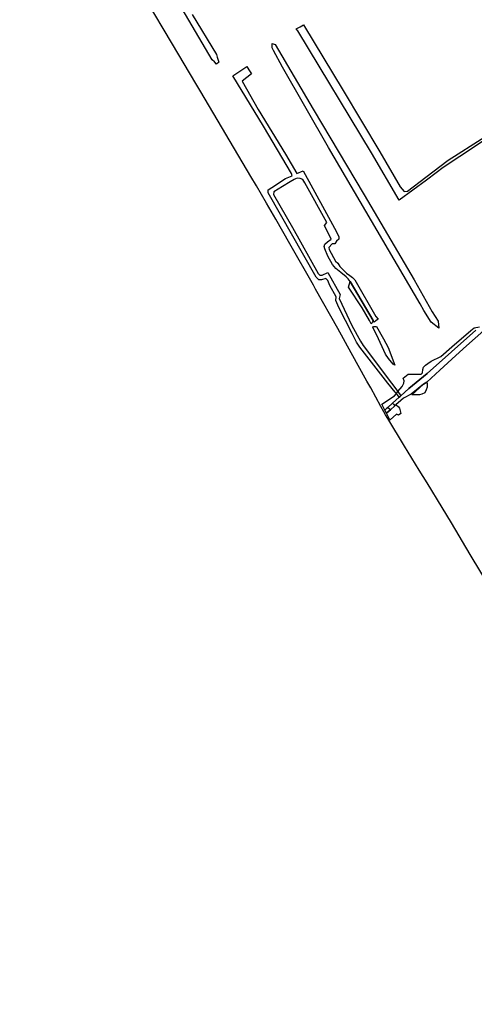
# Model space of a CAD drawing. Header units: metres. Extents: x 89872 to 99175, y 455036 to 468911.
# Tile 1 of 196: x 92237 to 92845, y 457600 to 458914. Entities that reach past the tile are written whole.
import ezdxf

# ---------------------------------------------------------------- set-up
doc = ezdxf.new("R2010")
doc.units = ezdxf.units.M
doc.layers.add('Gemeentegrenzen', color=7, linetype='KG-GEMEENTE')
doc.layers.add('Wegdeel doorgaand', color=1, linetype='Continuous')
doc.layers.add('Waterdeel', color=7, linetype='Continuous', true_color=0x00aaff)
doc.layers.add('Wegdeel', color=7, linetype='Continuous', true_color=0x9a9a9a)
doc.linetypes.add('KG-GEMEENTE', pattern='A,1,-2.25,[5,NLCS.SHX,S=1,R=0,X=0,Y=0],-2.25', length=5.5)

msp = doc.modelspace()

# ---------------------------------------------------------------- linework, layer by layer
at = {"layer": 'Gemeentegrenzen', "flags": 128}
msp.add_lwpolyline([(97736.2, 461461.6), (97722.8, 461451.4), (97643.4, 461391.1), (97637.9, 461386.9), (97635.9, 461384.8), (97632.4, 461381.4), (97629.7, 461379), (97628.5, 461377.9), (97618.3, 461366.6), (97622.9, 461362.1), (97644.5, 461342.1), (97654.1, 461333.2), (97654.8, 461332.5), (97668.2, 461320.1), (97673.5, 461315.2), (97671.2, 461312.8), (97688, 461297), (97704.7, 461281.5), (97703.5, 461280.3), (97703, 461279.7), (97685.6, 461261.7), (97673.9, 461249.2), (97664.5, 461239.7), (97655.5, 461230.1), (97646.9, 461220.5), (97634, 461206.5), (97628.1, 461200.1), (97619.1, 461191.5), (97610.1, 461182.8), (97601.9, 461175), (97593.6, 461164.1), (97583.3, 461150.5), (97575.4, 461140.6), (97556.7, 461120.6), (97540, 461103.1), (97526.5, 461088.5), (97518.1, 461079.9), (97502.9, 461064.2), (97490.7, 461052.3), (97490.4, 461052), (97491, 461052), (97481.8, 461043.2), (97478.3, 461039.5), (97464.3, 461024.7), (97447.3, 461006.8), (97438.9, 460995.2), (97427.6, 460980.2), (97433.1, 460974.8), (97444.1, 460964.3), (97430.9, 460944.4), (97429, 460939), (97426.1, 460933.7), (97423, 460928.7), (97419.9, 460923.5), (97409.7, 460906.4), (97405.5, 460898.7), (97432.6, 460871.3), (97442.4, 460861.8), (97460.7, 460843.5), (97468.7, 460835.3), (97476.3, 460827.4), (97485.3, 460816.7), (97491.4, 460810.6), (97497.6, 460804.9), (97502.7, 460800.2), (97513.2, 460790.8), (97515.3, 460788.8), (97509.7, 460777.8), (97503.7, 460765.9), (97496.9, 460752.8), (97489.1, 460737.3), (97482.3, 460724.1), (97475.1, 460709.2), (97465.6, 460691.7), (97459, 460678), (97448.1, 460655.4), (97436.5, 460632), (97428.8, 460616.3), (97420.1, 460597.6), (97408, 460572.8), (97390.9, 460536.6), (97387.9, 460530.4), (97383.7, 460522.3), (97378.2, 460512.7), (97375.2, 460506.2), (97367.4, 460489.9), (97355.1, 460464.8), (97352.2, 460459.2), (97351.3, 460457.5), (97340.5, 460436.8), (97338.7, 460433.3), (97341, 460432.1), (97335, 460418.3), (97328.7, 460404.9), (97312.8, 460368.3), (97304.7, 460349.9), (97303.9, 460348), (97301.6, 460343.1), (97297.8, 460334.4), (97292, 460321.9), (97282.2, 460299.1), (97272.9, 460277.5), (97267.1, 460263.5), (97255, 460232.1), (97243.6, 460201), (97226.7, 460156.4), (97214.5, 460124.9), (97200.9, 460087), (97190.9, 460060.3), (97183.1, 460039.5), (97179.3, 460029.2), (97162.5, 459986.4), (97148.2, 459959.5), (97139.9, 459942.1), (97125.9, 459913.7), (97111.1, 459883.2), (97096.8, 459853.1), (97077.5, 459811.4), (97074.5, 459796.9), (97072.2, 459787.7), (97064.3, 459757.3), (97058.9, 459736.8), (97049.4, 459699.6), (97043.7, 459677.9), (97023.5, 459598.6), (97052.6, 459591.3), (97102.1, 459579.4), (97133, 459572), (97181.1, 459560.3), (97172.7, 459527.3), (97153.6, 459455.4), (97140.9, 459406.6), (97129.6, 459363.2), (97109.5, 459285.7), (97107.1, 459277.4), (97106.3, 459274.7), (97100.3, 459276.8), (97087.7, 459281.8), (97077.1, 459286.2), (97072.1, 459289.1), (97052.4, 459299.7), (97039.2, 459304.2), (97026, 459309.8), (97018.8, 459312.2), (96990, 459322.5), (96972.7, 459332.8), (96958.3, 459340.9), (96946.9, 459346.7), (96933.1, 459354.3), (96912.5, 459365.2), (96906.5, 459367.2), (96897.4, 459370.3), (96879.4, 459376.3), (96866.6, 459382), (96863, 459383.8), (96845, 459393.8), (96825.2, 459401.3), (96782.3, 459417.1), (96773.9, 459420.3), (96769.3, 459422.9), (96760.3, 459429.3), (96755.9, 459431.4), (96750.3, 459433.4), (96742.3, 459436.2), (96732.3, 459439.4), (96722.9, 459442.9), (96717.3, 459444.9), (96712.4, 459447.3), (96706.4, 459449.9), (96702, 459452.2), (96698.6, 459455), (96692.6, 459459), (96689, 459461.8), (96685, 459465), (96680, 459468.6), (96672.8, 459472.4), (96657.8, 459477.1), (96657.6, 459475.1), (96656.7, 459435.5), (96656, 459412.7), (96657.7, 459376.7), (96658.8, 459351.1), (96659.7, 459331.1), (96659.9, 459326.7), (96656.2, 459313.8), (96656.6, 459313.4), (96657.7, 459312.2), (96658.2, 459311.7), (96659.9, 459310), (96660.3, 459309.6), (96663.5, 459306.8), (96668.2, 459303.6), (96668.1, 459290.3), (96668.3, 459272), (96668.4, 459268.5), (96668.5, 459247.5), (96668.9, 459223.8), (96669.6, 459196), (96670.1, 459166.1), (96670.8, 459139), (96671.1, 459114.6), (96672.2, 459058.4), (96672.7, 459039.5), (96673.3, 459021.3), (96673.6, 459009.3), (96674, 458987), (96674.5, 458960.5), (96675.3, 458925.9), (96675.9, 458887.6), (96676.6, 458851.5), (96677.7, 458818.5), (96678.3, 458798.6), (96679, 458760.9), (96679.5, 458734.2), (96680.3, 458698.8), (96681.1, 458667.3), (96681.5, 458642.2), (96682, 458617.3), (96682.4, 458593.8), (96683, 458559.7), (96683.6, 458531), (96684.4, 458490.9), (96685, 458462.3), (96685.4, 458455.6), (96685.7, 458450.6), (96685.9, 458406.7), (96686.4, 458381.4), (96688, 458326.6), (96689.1, 458297.5), (96689.3, 458290.6), (96690.2, 458266.1), (96690.8, 458245.4), (96691.4, 458221.1), (96691.8, 458203.7), (96692.6, 458178.8), (96692.9, 458163.7), (96693.4, 458144), (96694.1, 458123.3), (96694.8, 458104.6), (96695.5, 458088.9), (96696, 458068.5), (96696.6, 458055.1), (96696.6, 458039.5), (96696.7, 458034.2), (96696.6, 458022), (96696.8, 458011), (96697, 457988.1), (96697.5, 457966.7), (96698.2, 457947.6), (96698.6, 457936.4), (96699.1, 457926), (96700.7, 457864.9), (96702.3, 457822.4), (96703.3, 457771.2), (96703.6, 457760.6), (96704.4, 457757.7), (96704.9, 457756.1), (96706.7, 457751.7), (96706.7, 457748.3), (96706.8, 457733.9), (96706.8, 457732.7), (96707.1, 457718.6), (96708.9, 457669.7), (96710.4, 457613.9), (96711.5, 457560.8), (96713, 457518.3), (96713.4, 457481.3), (96714.5, 457424.2), (96714.5, 457420.8), (96714.4, 457415.6), (96718.4, 457134), (96719.8, 457039.5), (96720.5, 456988.7), (96724.6, 456712.1), (96723.6, 456704), (96722.8, 456698.4), (96721.6, 456694.5), (96720.3, 456690.8), (96718, 456686.5), (96714.5, 456682.2), (96717.7, 456679.6), (96721.2, 456676.9), (96721, 456566.8), (96720.9, 456459.3), (96720.8, 456411.1), (96721.3, 456374.8), (96723, 456237.3), (96724, 456152.7), (96725.3, 456075.1), (96725.8, 456039.5), (96727.9, 455910.5), (96728.7, 455854.7), (96730.3, 455775), (96730.6, 455747.3), (96732.2, 455584.4), (96733.1, 455498.8), (96734.4, 455416.4), (96727.6, 455416.3), (96687.8, 455415.7), (96679.3, 455415.4), (96676.3, 455415.2), (96670.6, 455414.8), (96661.4, 455413.9), (96652.7, 455412.2), (96644.1, 455410.7), (96635.5, 455408.4), (96627.5, 455405.9), (96623.7, 455404.8), (96612.4, 455400.3), (96604.6, 455397), (96597.5, 455393.7), (96590.4, 455390), (96583.6, 455386.1), (96576.7, 455382), (96570.2, 455377.7), (96564.1, 455373.2), (96558.1, 455368.4), (96552, 455363.4), (96546.2, 455357.9), (96540.5, 455352.4), (96533.2, 455344), (96460.4, 455256.8), (96414.5, 455201.8), (96378.3, 455158.5), (96334.2, 455105.7), (96289.7, 455052.5), (96285.3, 455047.2), (96281.4, 455042.5), (96278.9, 455039.5), (96176.6, 455126.5), (96049.6, 455235), (95982, 455291.8), (95946.4, 455321.6), (95918.4, 455344.9), (95871.9, 455383.8), (95754.3, 455482.1), (95730.2, 455501.1), (95705.2, 455523.4), (95702.1, 455525.8), (95695.7, 455530.6), (95695.2, 455531.1), (95682.9, 455531.7), (95670.5, 455540.1), (95646.3, 455556.9), (95636.8, 455565), (95610.3, 455587.3), (95579.4, 455613.1), (95528.1, 455656), (95503.3, 455676.8), (95490.2, 455688.3), (95486.2, 455691.9), (95457.2, 455715.8), (95390.7, 455770.5), (95380, 455779.3), (95351, 455803.3), (95324.7, 455825), (95310.3, 455836.7), (95287, 455855.5), (95284.4, 455857.9), (95282.7, 455858.2), (95280.4, 455857.8), (95279.7, 455857.5), (95277.9, 455856.7), (95276.3, 455855), (95213.1, 455906.1), (95215.7, 455919.9), (95216.6, 455924.6), (95202.2, 455936.6), (95173.2, 455951.4), (95165.6, 455951.5), (95155.2, 455947.1), (95147.6, 455949.7), (95105.4, 455939), (95095.4, 455936.5), (95040.4, 455988.4), (95021.9, 456005.1), (95012.3, 456013.5), (95004, 456021.1), (94988.2, 456035.2), (94983.6, 456039.2), (94983.2, 456039.5), (94977.8, 456044.1), (94965.6, 456054.2), (94944.4, 456071.6), (94891.4, 456115.1), (94831.9, 456169.2), (94814.9, 456183.2), (94792.9, 456201.2), (94785.9, 456207.2), (94779, 456213.2), (94772.9, 456218.2), (94767.5, 456222), (94763, 456225.2), (94758, 456228.5), (94754, 456231.2), (94749, 456234.2), (94744.7, 456237.5), (94741, 456241.2), (94731, 456251.2), (94724, 456260.2), (94721, 456264.2), (94711, 456276.2), (94705, 456284.2), (94701.7, 456287.2), (94698, 456291.2), (94678, 456308.2), (94627.1, 456350.1), (94608.1, 456365.1), (94575.1, 456389.1), (94570.1, 456393.1), (94566.3, 456396), (94563.2, 456399.1), (94560.2, 456402.1), (94555.7, 456406.7), (94553.2, 456410.1), (94550.2, 456414.1), (94547.4, 456417.5), (94545, 456420.8), (94542.2, 456425.1), (94536.7, 456432.7), (94517.6, 456463.6), (94512.2, 456473.2), (94506.8, 456482.7), (94461.4, 456454), (94444.7, 456443.3), (94438.6, 456439.6), (94431.9, 456435.8), (94421.8, 456430.6), (94412, 456426), (94403, 456421.6), (94389.3, 456416), (94367.8, 456405.7), (94356.5, 456399.6), (94346.4, 456393.5), (94335.6, 456386.6), (94326.5, 456380.6), (94314.3, 456372.2), (94298.9, 456362.2), (94290.8, 456357.2), (94285.8, 456354.8), (94279.3, 456352), (94269.1, 456347.5), (94261.1, 456345), (94252.3, 456341.4), (94244.1, 456337.2), (94236.8, 456333.2), (94228.5, 456327.6), (94216.5, 456319.2), (94204, 456310.3), (94201.6, 456308.6), (94199.5, 456306.9), (94197.4, 456304.6), (94194.8, 456300.9), (94190.1, 456290.1), (94185.9, 456275), (94181.5, 456256.1), (94180, 456249.1), (94178, 456241.3), (94175.9, 456235.7), (94173.7, 456231.4), (94171.3, 456226.5), (94165.4, 456217.4), (94156, 456203.2), (94153.6, 456199.3), (94151.7, 456195.1), (94149.4, 456189.6), (94143.9, 456175.1), (94139.9, 456163.5), (94138.2, 456157.5), (94136.5, 456149.9), (94134.7, 456138.3), (94133.8, 456132.1), (94133.7, 456126), (94133.9, 456117.1), (94134.1, 456110.1), (94133.7, 456103.5), (94132.9, 456096.9), (94131.4, 456090.3), (94127.7, 456077.6), (94123.9, 456065.7), (94122.2, 456060.3), (94121.8, 456057.7), (94121.9, 456055.1), (94124.8, 456047), (94127.3, 456041.1), (94128.1, 456039.5), (94137, 456023.2), (94143.3, 456010.8), (94149.6, 455998), (94155.3, 455986.1), (94156.4, 455983.3), (94157.5, 455979.7), (94158.1, 455975.3), (94157.5, 455971.3), (94156.5, 455966), (94152, 455949.6), (94150.4, 455945.4), (94148.2, 455941.6), (94145.3, 455938.1), (94142.3, 455935.2), (94138.9, 455932.8), (94133.3, 455929.7), (94102.1, 455912.8), (94047.9, 455883.7), (94044.1, 455881.7), (94026.3, 455893.8), (93878.4, 455994.9), (93878.4, 455994.9), (93871.9, 455999.6), (93871.3, 456000.1), (93866, 456003.7), (93856.5, 456009.9), (93813.3, 456039.5), (93783.4, 456060.1), (93708.8, 456110.4), (93700.3, 456116.6), (93692.1, 456121.4), (93685.6, 456125), (93681.3, 456126.7), (93674.4, 456128.2), (93664.1, 456128), (93646.1, 456129), (93636.4, 456130.8), (93635.4, 456138.3), (93635.2, 456139.6), (93630.5, 456173.2), (93630.3, 456174.9), (93630.2, 456175.1), (93629.1, 456183.4), (93626.3, 456203), (93625.8, 456207), (93607.6, 456336.4), (93589.6, 456464.4), (93589.5, 456465.3), (93577.1, 456553.2), (93576.2, 456559.7), (93571.8, 456591.1), (93553.8, 456719.4), (93553.7, 456719.5), (93535.8, 456847.6), (93535.4, 456849.8), (93527.8, 456904.4), (93526.4, 456914), (93517.9, 456974.9), (93517.8, 456975.2), (93516.8, 456983.7), (93521.7, 456986.4), (93525.7, 456988.7), (93551.2, 457002.7), (93544.8, 457013.7), (93537.7, 457025.7), (93534.7, 457031.1), (93529.7, 457039.5), (93510.9, 457071.8), (93492.3, 457102.8), (93472.2, 457137.5), (93459.8, 457158.5), (93440.5, 457190.7), (93424.8, 457217.1), (93414.1, 457235.4), (93411, 457240.9), (93402.2, 457256), (93392.2, 457272.6), (93383.4, 457288), (93376.7, 457299.7), (93373.6, 457307.4), (93369.7, 457313.5), (93368.5, 457315.1), (93365.1, 457319.6), (93363.9, 457321.5), (93361.5, 457326.1), (93358, 457331.6), (93344.6, 457354.4), (93326.7, 457384.9), (93312.7, 457408.5), (93302.4, 457426.1), (93295.9, 457437), (93277.6, 457469.2), (93257.9, 457503.5), (93244.6, 457526.3), (93224.7, 457560.7), (93218.3, 457572), (93215.7, 457576.5), (93204.1, 457596.7), (93187.5, 457625.1), (93187.4, 457625.2), (93173.6, 457645.9), (93171.2, 457643.1), (93167.4, 457639.1), (93161.6, 457649.4), (93143.5, 457680.6), (93125.4, 457712.4), (93106.1, 457744.9), (93081.5, 457787.1), (93058.4, 457826.8), (93051.7, 457838.3), (93044.3, 457851.1), (93021.1, 457890.5), (93007.4, 457914.1), (92991, 457942), (92964.9, 457986.7), (92948.2, 458015), (92934.4, 458039.5), (92924.5, 458057.2), (92911.6, 458079.7), (92891.1, 458113.6), (92867.7, 458152.9), (92839.4, 458200.4), (92814.3, 458242.6), (92801.7, 458263.1), (92781.7, 458295.8), (92771.1, 458313), (92751.6, 458344.9), (92729, 458381.7), (92725.9, 458386.8), (92723.7, 458390.8), (92719.9, 458397.8), (92706.3, 458422.6), (92701.1, 458431.9), (92680.1, 458469.6), (92662.1, 458501.9), (92632.6, 458554.7), (92629.8, 458559.7), (92598, 458615.3), (92579.2, 458647.9), (92567, 458669.4), (92553.5, 458692.5), (92546.1, 458705.2), (92479, 458817.9), (92472.4, 458829), (92441.2, 458881.5), (92405, 458942.7), (92402.8, 458946.3), (92347.6, 459039.5), (92336.9, 459057.5), (92287.2, 459142.8), (92243.1, 459217.5), (92237, 459227.8), (92385.3, 459363.7), (92385.9, 459364.3)], dxfattribs=at)
at = {"layer": 'Waterdeel', "lineweight": -3}
for p, q in [((92494.1, 458860.9), (92435.6, 458960.4)), ((92467.6, 458921.4), (92499.9, 458867.7)), ((92574.4, 458877), (92574.3, 458882.5)), ((92574.3, 458882.5), (92578.4, 458881.4)), ((92578.4, 458881.4), (92629.2, 458795.1)), ((92499.9, 458867.7), (92501, 458864.3)), ((92576.3, 458873.3), (92574.4, 458877)), ((92588.2, 458850.9), (92576.3, 458873.3)), ((92497.2, 458858.3), (92494.1, 458860.9)), ((92500.1, 458855), (92497.2, 458858.3)), ((92503.4, 458857.6), (92500.1, 458855)), ((92501, 458864.3), (92503.4, 458857.6)), ((92649.9, 458743.7), (92588.2, 458850.9)), ((92629.2, 458795.1), (92697.7, 458680.6)), ((92772.3, 458534.9), (92649.9, 458743.7)), ((92697.7, 458680.6), (92764.3, 458567.1)), ((92676.6, 458557.4), (92678.6, 458564.7)), ((92678.6, 458564.7), (92709.5, 458512.5)), ((92764.3, 458567.1), (92788.6, 458524.4)), ((92694.9, 458529.8), (92676.6, 458557.4)), ((92704.5, 458512.5), (92694.9, 458529.8)), ((92777.4, 458526.1), (92772.3, 458534.9)), ((92787.1, 458510.7), (92777.4, 458526.1)), ((92706.8, 458508.1), (92704.5, 458512.5)), ((92709.5, 458512.5), (92708.3, 458509.7)), ((92788.6, 458524.4), (92796.2, 458512)), ((92796.2, 458512), (92797.1, 458502.6)), ((92708.3, 458509.7), (92706.8, 458508.1)), ((92709.3, 458503.3), (92710.1, 458504.9)), ((92714.6, 458493.1), (92709.3, 458503.3)), ((92710.1, 458504.9), (92712.5, 458504.9)), ((92712.5, 458504.9), (92713.9, 458504.9)), ((92713.9, 458504.9), (92723.4, 458488.3)), ((92846.6, 458499.7), (92781.7, 458441.9)), ((92797.1, 458502.6), (92787.1, 458510.7)), ((92814.6, 458477.4), (92840.3, 458499.5)), ((92840.3, 458499.5), (92844.4, 458503)), ((92844.4, 458503), (92851.7, 458504.2)), ((92725.8, 458467.6), (92714.6, 458493.1)), ((92723.4, 458488.3), (92729.5, 458476.6)), ((92729.5, 458476.6), (92738.3, 458453.2)), ((92799.8, 458464.7), (92814.6, 458477.4)), ((92730, 458462), (92725.8, 458467.6)), ((92736.2, 458454.6), (92730, 458462)), ((92787.1, 458458.4), (92799.8, 458464.7)), ((92738.3, 458453.2), (92736.2, 458454.6)), ((92775.3, 458442.8), (92775.9, 458447.3)), ((92775.9, 458447.3), (92777, 458450.5)), ((92777, 458450.5), (92779.6, 458453.3)), ((92779.6, 458453.3), (92782.4, 458455.5)), ((92782.4, 458455.5), (92787.1, 458458.4)), ((92749.8, 458435.6), (92756.3, 458441.1)), ((92751.1, 458432), (92749.8, 458435.6)), ((92756.3, 458441.1), (92773.6, 458441.1)), ((92781.7, 458441.9), (92757.4, 458422)), ((92773.6, 458441.1), (92775.3, 458442.8)), ((92742.6, 458417.7), (92748.1, 458424.5)), ((92757.4, 458422), (92746.5, 458412.2)), ((92748.1, 458424.5), (92750.5, 458429)), ((92750.5, 458429), (92751.1, 458432)), ((92761.4, 458413.6), (92777, 458427.7)), ((92777, 458427.7), (92781.1, 458430.4)), ((92780.6, 458420.3), (92778.5, 458416.3)), ((92781.5, 458423.7), (92780.6, 458420.3)), ((92781.1, 458430.4), (92781.6, 458428.2)), ((92781.6, 458428.2), (92781.5, 458423.7)), ((92721.3, 458400.9), (92738.2, 458412.2)), ((92744.3, 458410.2), (92735.3, 458402.2)), ((92738.2, 458412.2), (92740.5, 458415.1)), ((92740.5, 458415.1), (92741.5, 458416.4)), ((92741.5, 458416.4), (92742.6, 458417.7)), ((92745.4, 458411.3), (92744.3, 458410.2)), ((92746.5, 458412.2), (92745.4, 458411.3)), ((92771.4, 458413.6), (92761.4, 458413.6)), ((92774.8, 458414.4), (92771.4, 458413.6)), ((92778.5, 458416.3), (92774.8, 458414.4)), ((92725.3, 458393.2), (92721.3, 458400.9)), ((92728, 458395.5), (92725.3, 458393.2)), ((92729.2, 458396.6), (92728, 458395.5)), ((92730.5, 458395.4), (92729.2, 458396.6)), ((92732.5, 458393.5), (92730.5, 458395.4)), ((92731.1, 458392.2), (92732.5, 458393.5)), ((92735.3, 458402.2), (92736.6, 458400.9)), ((92736.6, 458400.9), (92738.6, 458399)), ((92738.6, 458399), (92739.8, 458400.1)), ((92739.8, 458400.1), (92740.4, 458399.9)), ((92740.4, 458399.9), (92743.4, 458397.4)), ((92743.4, 458397.4), (92744.8, 458395.5)), ((92744.8, 458395.5), (92746.4, 458388.5)), ((92727.5, 458389), (92731.1, 458392.2)), ((92732, 458380.3), (92727.5, 458389)), ((92732.1, 458380.3), (92732, 458380.3)), ((92740.5, 458387.5), (92732.1, 458380.3)), ((92743.4, 458386.5), (92740.5, 458387.5)), ((92746.4, 458388.5), (92743.4, 458386.5))]:
    msp.add_line(p, q, dxfattribs=at)
at = {"layer": 'Wegdeel'}
for p, q in [((92612, 458904.9), (92616.6, 458907.4)), ((92616.6, 458907.4), (92669.6, 458819.7)), ((92606.8, 458902.2), (92612, 458904.9)), ((92608.6, 458899.7), (92606.8, 458902.2)), ((92707.1, 458736.4), (92608.6, 458899.7)), ((92522.1, 458839.3), (92540.5, 458851.9)), ((92546.8, 458842), (92534.2, 458832.3)), ((92540.5, 458851.9), (92543.5, 458847.3)), ((92543.5, 458847.3), (92546.8, 458842)), ((92562.8, 458772), (92522.1, 458839.3)), ((92534.2, 458832.3), (92555.6, 458794.6)), ((92669.6, 458819.7), (92718.3, 458737.9)), ((92555.6, 458794.6), (92592.4, 458734.6)), ((92600.5, 458709.2), (92562.8, 458772)), ((92823.1, 458735.3), (92864.9, 458761.9)), ((92865, 458757.8), (92825.3, 458731.7)), ((92744.4, 458673.5), (92707.1, 458736.4)), ((92718.3, 458737.9), (92745.7, 458691.3)), ((92809.7, 458726.8), (92823.1, 458735.3)), ((92592.4, 458734.6), (92607.7, 458708.8)), ((92779.8, 458703.9), (92809.7, 458726.8)), ((92825.3, 458731.7), (92803.3, 458717.2)), ((92601.4, 458705.9), (92600.5, 458709.2)), ((92607.7, 458708.8), (92615.9, 458712.6)), ((92615.9, 458712.6), (92644.6, 458660.6)), ((92793.7, 458710), (92780.7, 458700.3)), ((92803.3, 458717.2), (92793.7, 458710)), ((92578.9, 458693.6), (92584.7, 458697.2)), ((92584.7, 458697.2), (92592.5, 458702.1)), ((92598.4, 458698), (92588.3, 458691.7)), ((92592.5, 458702.1), (92601.4, 458705.9)), ((92604, 458701.1), (92598.4, 458698)), ((92605.7, 458702), (92604, 458701.1)), ((92608.1, 458702.7), (92605.7, 458702)), ((92611.8, 458702.5), (92608.1, 458702.7)), ((92615.3, 458701.1), (92611.8, 458702.5)), ((92618.4, 458696.6), (92615.3, 458701.1)), ((92647.7, 458643.4), (92618.4, 458696.6)), ((92780.7, 458700.3), (92744.4, 458673.5)), ((92755.4, 458685.2), (92779.8, 458703.9)), ((92569.3, 458687), (92578.9, 458693.6)), ((92569.3, 458683.2), (92569.3, 458687)), ((92633.2, 458570.7), (92569.3, 458683.2)), ((92576.6, 458684.4), (92576.4, 458681.1)), ((92588.3, 458691.7), (92576.6, 458684.4)), ((92745.7, 458691.3), (92751, 458684.9)), ((92751, 458684.9), (92755.4, 458685.2)), ((92576.4, 458681.1), (92601.7, 458637.1)), ((92644.6, 458660.6), (92657.8, 458636.1)), ((92644.4, 458639.5), (92647.7, 458643.4)), ((92601.7, 458637.1), (92636.1, 458575.3)), ((92653.3, 458621.3), (92644.4, 458639.5)), ((92657.8, 458636.1), (92663.6, 458624.9)), ((92644.8, 458614.5), (92648.4, 458617.8)), ((92648.4, 458617.8), (92653.3, 458621.3)), ((92660.6, 458618.5), (92658.3, 458615.2)), ((92663.6, 458621.1), (92660.6, 458618.5)), ((92663.6, 458624.9), (92663.6, 458621.1)), ((92643.9, 458611.7), (92644.8, 458614.5)), ((92644.8, 458608.4), (92643.9, 458611.7)), ((92649, 458598.5), (92644.8, 458608.4)), ((92654.6, 458615.2), (92650.3, 458610.3)), ((92650.3, 458610.3), (92650.6, 458607.5)), ((92650.6, 458607.5), (92659.3, 458592)), ((92658.3, 458615.2), (92654.6, 458615.2)), ((92655.3, 458587.7), (92649, 458598.5)), ((92659.3, 458592), (92662.1, 458589.1)), ((92659.5, 458582.3), (92655.3, 458587.7)), ((92666.1, 458576.7), (92659.5, 458582.3)), ((92662.1, 458589.1), (92665.1, 458584.9)), ((92665.1, 458584.9), (92673.7, 458575.7)), ((92637, 458566.9), (92633.2, 458570.7)), ((92636.1, 458575.3), (92638.3, 458573.1)), ((92640.5, 458567.1), (92637, 458566.9)), ((92638.3, 458573.1), (92641.3, 458573.1)), ((92646.4, 458569), (92640.5, 458567.1)), ((92641.3, 458573.1), (92649.1, 458576.9)), ((92649, 458566.2), (92646.4, 458569)), ((92651.7, 458559.5), (92649, 458566.2)), ((92649.1, 458576.9), (92665.5, 458547.5)), ((92673.4, 458571.1), (92666.1, 458576.7)), ((92676.3, 458568.4), (92673.4, 458571.1)), ((92673.7, 458575.7), (92678.2, 458572.9)), ((92678.6, 458564.7), (92676.3, 458568.4)), ((92678.2, 458572.9), (92682, 458570.3)), ((92709.5, 458512.5), (92678.6, 458564.7)), ((92682, 458570.3), (92684.8, 458566.8)), ((92684.8, 458566.8), (92713.2, 458518.1)), ((92660.1, 458544.2), (92651.7, 458559.5)), ((92659.7, 458539.3), (92660.1, 458544.2)), ((92663.7, 458529.9), (92659.7, 458539.3)), ((92665.5, 458547.5), (92664.2, 458541.9)), ((92664.2, 458541.9), (92681.2, 458506.2)), ((92681.6, 458495.4), (92663.7, 458529.9)), ((92710.7, 458510.4), (92709.5, 458512.5)), ((92712.9, 458512.1), (92710.7, 458510.4)), ((92716.2, 458514.6), (92712.9, 458512.1)), ((92713.2, 458518.1), (92716.2, 458514.6)), ((92681.2, 458506.2), (92692.8, 458485.2)), ((92687.3, 458484), (92681.6, 458495.4)), ((92691.8, 458477), (92687.3, 458484)), ((92729.1, 458429), (92691.8, 458477)), ((92692.8, 458485.2), (92696.3, 458479.4)), ((92696.3, 458479.4), (92734.2, 458429.2)), ((92738.9, 458417), (92729.1, 458429)), ((92734.2, 458429.2), (92742.6, 458417.7)), ((92740.5, 458415.1), (92738.9, 458417)), ((92744.3, 458410.2), (92740.5, 458415.1)), ((92742.6, 458417.7), (92746.5, 458412.2)), ((92745.4, 458411.3), (92744.3, 458410.2)), ((92746.5, 458412.2), (92745.4, 458411.3))]:
    msp.add_line(p, q, dxfattribs=at)
at = {"layer": 'Wegdeel doorgaand'}
msp.add_lwpolyline([(92884.5, 458523.3), (92834.5, 458479), (92820, 458465.9), (92798.7, 458446.4), (92781.1, 458430.4), (92777, 458427.7), (92760.2, 458414.4), (92750.1, 458408.8), (92746.4, 458406.1), (92739.8, 458400.1), (92738.6, 458399), (92732.5, 458393.5), (92731.1, 458392.2), (92727.5, 458389), (92725.3, 458393.2), (92728, 458395.5), (92729.2, 458396.6), (92735.3, 458402.2), (92744.3, 458410.2), (92745.4, 458411.3), (92746.5, 458412.2), (92757.4, 458422), (92781.7, 458441.9), (92846.6, 458499.7)], dxfattribs=at)

doc.saveas('drawing.dxf')
